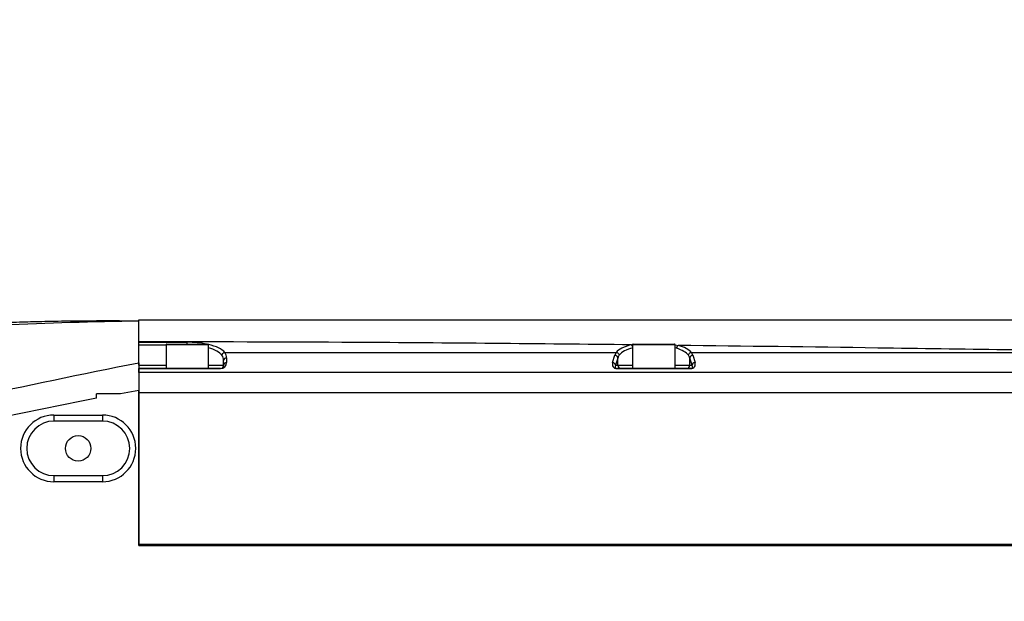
# Model space of a CAD drawing. Header units: millimetres. Extents: x 1654 to 2248, y 5204 to 5624.
# Tile 25 of 81: x 1886 to 1902, y 5281 to 5290. Entities that reach past the tile are written whole.
import ezdxf

# ---------------------------------------------------------------- set-up
doc = ezdxf.new("R2010")
doc.units = ezdxf.units.MM
doc.header["$PDSIZE"] = -1
doc.layers.add('运动空间03轨迹注释', color=6, linetype='Continuous')
doc.layers.add('运动空间05模型', color=7, linetype='Continuous')
doc.styles.add('SLDTEXTSTYLE0', font='TXT', dxfattribs={"width": 0.7})
doc.dimstyles.new('SLDDIMSTYLE1', dxfattribs={"dimtxt": 5, "dimasz": 4.08, "dimexe": 1, "dimexo": 0.0625, "dimgap": 0.875, "dimtad": 1, "dimlfac": 10, "dimrnd": 1e-09, "dimzin": 12, "dimdsep": 46, "dimtxsty": 'SLDTEXTSTYLE0', "dimsah": 1, "dimcen": 0.09, "dimadec": 0, "dimazin": 3, "dimtfac": 1, "dimtdec": 3, "dimtofl": 0, "dimtmove": 0, "dimatfit": 3, "dimfxl": 1, "dimfrac": 2, "dimtolj": 1, "dimtzin": 12, "dimarcsym": 0})

# ---------------------------------------------------------------- blocks, each defined once
blk = doc.blocks.new('*D156')
at = {"layer": 'Defpoints', "color": 0}
for p in [(1879.988, 5300.089), (1835.781, 5276.687)]:
    blk.add_point(p, dxfattribs=at)
at = {"layer": '运动空间03轨迹注释', "color": 0, "lineweight": -2}
for p, q in [((1894.761, 5307.91), (1883.594, 5301.998)), ((1835.691, 5276.687), (1835.871, 5276.687)), ((1835.781, 5276.597), (1835.781, 5276.777))]:
    blk.add_line(p, q, dxfattribs=at)
at = {"layer": '运动空间03轨迹注释', "color": 0}
blk.add_solid([(1883.276, 5302.599), (1883.912, 5301.397), (1879.988, 5300.089)], dxfattribs=at)
at = {"layer": '运动空间03轨迹注释', "color": 0, "insert": (1889.889, 5307.97), "char_height": 5, "attachment_point": 5, "rotation": 27.8952, "style": 'SLDTEXTSTYLE0'}
blk.add_mtext('\\A1;\\H0.583333x;R500', dxfattribs=at)

msp = doc.modelspace()

# ---------------------------------------------------------------- linework, layer by layer
at = {"layer": '运动空间05模型', "lineweight": 25}
for p, q in [((1887.780534, 5285.037919), (1887.780534, 5285.045534)), ((1887.780534, 5285.037919), (1888.580534, 5285.037919)), ((1887.780534, 5284.990934), (1887.780534, 5285.037919)), ((1888.230534, 5284.990934), (1887.780534, 5284.990934)), ((1888.230534, 5284.997379), (1888.230534, 5284.607379)), ((1888.930534, 5284.997379), (1888.230534, 5284.997379)), ((1888.240534, 5285.007379), (1888.920534, 5285.007379)), ((1888.580534, 5285.007379), (1888.580534, 5285.037919)), ((1888.930534, 5284.607379), (1888.930534, 5284.997379)), ((1895.930534, 5284.997379), (1895.930534, 5284.607379)), ((1896.630534, 5284.997379), (1895.930534, 5284.997379)), ((1895.940534, 5285.007379), (1896.620534, 5285.007379)), ((1896.630534, 5284.607379), (1896.630534, 5284.997379)), ((1896.654143, 5284.939472), (1896.630534, 5284.944617)), ((1889.201808, 5284.870892), (1889.200661, 5284.870826)), ((1889.201808, 5284.870892), (1895.65926, 5284.870892)), ((1889.230534, 5284.781032), (1889.230534, 5284.702786)), ((1895.600291, 5284.702786), (1895.636859, 5284.822734)), ((1895.686373, 5284.777326), (1895.649804, 5284.657379)), ((1895.660406, 5284.870826), (1895.65926, 5284.870892)), ((1895.686373, 5284.657379), (1895.686373, 5284.777326)), ((1896.911263, 5284.657379), (1896.874694, 5284.777326)), ((1896.874694, 5284.657379), (1896.874694, 5284.777326)), ((1896.901808, 5284.870892), (1896.900661, 5284.870826)), ((1896.901808, 5284.870892), (1904.15926, 5284.870892)), ((1896.924208, 5284.822734), (1896.960776, 5284.702786)), ((1887.780534, 5284.657379), (1887.780534, 5284.683437)), ((1887.780534, 5284.657379), (1888.230534, 5284.657379)), ((1887.780534, 5284.607379), (1889.130534, 5284.607379)), ((1887.780534, 5284.602786), (1887.780534, 5284.607379)), ((1888.930534, 5284.657379), (1889.180534, 5284.657379)), ((1889.130534, 5284.602786), (1889.130534, 5284.607379)), ((1889.180534, 5284.657379), (1889.180534, 5284.735624)), ((1895.649804, 5284.657379), (1895.686373, 5284.657379)), ((1895.670787, 5284.602786), (1895.670787, 5284.607379)), ((1895.670787, 5284.607379), (1896.89028, 5284.607379)), ((1895.686373, 5284.657379), (1895.930534, 5284.657379)), ((1896.630534, 5284.657379), (1896.874694, 5284.657379)), ((1896.874694, 5284.657379), (1896.911263, 5284.657379)), ((1896.89028, 5284.602786), (1896.89028, 5284.607379)), ((1887.780534, 5284.537137), (1887.780534, 5284.602786)), ((1889.130534, 5284.602786), (1887.780534, 5284.602786)), ((1904.757566, 5284.537137), (1887.780534, 5284.537137)), ((1887.780534, 5284.537137), (1887.780534, 5284.207379)), ((1896.89028, 5284.602786), (1895.670787, 5284.602786)), ((1887.080534, 5284.113818), (1887.080534, 5284.187379)), ((1887.478494, 5284.187379), (1887.080534, 5284.187379)), ((1887.080534, 5284.113886), (1887.080534, 5284.187379)), ((1887.780534, 5284.241705), (1887.478501, 5284.187343)), ((1887.780534, 5281.687379), (1887.780534, 5284.241705)), ((1887.780534, 5284.207379), (1917.780534, 5284.207379)), ((1887.780534, 5284.207379), (1887.780534, 5281.707379)), ((1886.380534, 5283.837379), (1886.380534, 5283.737379)), ((1886.380534, 5283.837379), (1887.180534, 5283.837379)), ((1887.180534, 5283.837379), (1887.180534, 5283.737379)), ((1887.180534, 5283.737379), (1886.380534, 5283.737379)), ((1886.380534, 5282.837379), (1887.180534, 5282.837379)), ((1886.380534, 5282.837379), (1886.380534, 5282.737379)), ((1887.180534, 5282.837379), (1887.180534, 5282.737379)), ((1887.180534, 5282.737379), (1886.380534, 5282.737379)), ((1887.780534, 5281.707379), (1905.984085, 5281.707379)), ((1887.780534, 5281.687379), (1905.984085, 5281.687379)), ((1887.880534, 5281.707379), (1887.880534, 5281.687379)), ((1888.380534, 5281.707379), (1888.380534, 5281.687379))]:
    msp.add_line(p, q, dxfattribs=at)
at = {"layer": '运动空间05模型', "lineweight": 25, "flags": 128}
msp.add_lwpolyline([(1896.630504, 5284.997551), (1896.685273, 5284.986458), (1896.685277, 5284.986456), (1896.685277, 5284.986456)], dxfattribs=at)
at = {"layer": '运动空间05模型', "lineweight": 25}
msp.add_circle((1886.780534, 5283.287379), 0.21, dxfattribs=at)
for centre, radius, start, end in [((1888.240534, 5284.997379), 0.01, 90, 180), ((1888.920534, 5284.997379), 0.01, 0, 90), ((1895.882928, 5284.950853), 0.051565, 22.6018558, 59.8131146), ((1895.940534, 5284.997379), 0.01, 90, 180), ((1896.620534, 5284.997379), 0.01, 0, 90), ((1896.715842, 5284.932395), 0.062103, 119.482462, 173.4570334), ((1889.228343, 5284.733212), 0.04787, 87.3768941, 177.111377), ((1895.63557, 5284.771629), 0.051121, 6.398661, 88.5550757), ((1896.925497, 5284.771629), 0.051121, 91.4449243, 173.601339), ((1889.130534, 5284.702786), 0.1, 270, 0), ((1889.130534, 5284.657379), 0.05, 270, 0), ((1889.228343, 5284.654966), 0.04787, 87.3768941, 177.111377), ((1895.599002, 5284.651681), 0.051121, 6.398661, 88.5550757), ((1895.736131, 5284.657136), 0.049758, 179.7212096, 269.7184698), ((1896.824936, 5284.657136), 0.049758, 270.2815302, 0.2787904), ((1896.962065, 5284.651681), 0.051121, 91.4449243, 173.601339), ((1886.380534, 5283.287379), 0.55, 90, 270), ((1887.180534, 5283.287379), 0.55, 270, 90), ((1886.380534, 5283.287379), 0.45, 90, 270), ((1887.180534, 5283.287379), 0.45, 270, 90)]:
    msp.add_arc(centre, radius, start, end, dxfattribs=at)
for centre, major_axis, ratio, start_param, end_param in [((1888.580534, 5284.801338), (0.65, 0), 0.363970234, 1.057052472, 1.570796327), ((1888.580534, 5284.801338), (0.65, 0), 0.363970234, 0.298406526, 1.003311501), ((1888.580534, 5284.754353), (0.6, 0), 0.394301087, 0.301544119, 0.947969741), ((1896.280534, 5284.801338), (0.65, 0), 0.363970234, 2.179507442, 2.843186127), ((1896.280534, 5284.754353), (0.6, 0), 0.394301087, 2.179507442, 2.840048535), ((1896.280534, 5284.754353), (0.6, 0), 0.394301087, 0.301544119, 0.898629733), ((1896.280534, 5284.801338), (0.65, 0), 0.363970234, 0.298406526, 0.898629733), ((1888.580534, 5284.735624), (0.6, 0), 0.49940441, 0, 0.301544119), ((1888.580534, 5284.781032), (0.65, 0), 0.460988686, 0, 0.30434738), ((1896.280534, 5284.781032), (0.65, 0), 0.460988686, 2.837245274, 3.001966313), ((1896.280534, 5284.735624), (0.6, 0), 0.49940441, 2.840048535, 3.001966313), ((1896.280534, 5284.735624), (0.6, 0), 0.49940441, 0.13962634, 0.301544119), ((1896.280534, 5284.781032), (0.65, 0), 0.460988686, 0.13962634, 0.30434738), ((1895.701274, 5284.702786), (0.089853, 0.074768), 0.739053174, 2.297036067, 3.867832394), ((1895.701274, 5284.657379), (0.055719, 0.039391), 0.552698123, 2.2343376, 3.805133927), ((1896.859793, 5284.702786), (0.089853, -0.074768), 0.739053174, 5.556945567, 7.127741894), ((1896.859793, 5284.657379), (0.055719, -0.039391), 0.552698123, 5.619644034, 7.19044036)]:
    msp.add_ellipse(centre, major_axis=major_axis, ratio=ratio, start_param=start_param, end_param=end_param, dxfattribs=at)
for points, knots in [([(1887.780534, 5285.387379), (1887.569998, 5285.388433), (1887.177776, 5285.390397), (1886.639113, 5285.385901), (1886.186997, 5285.378324), (1885.812222, 5285.368295), (1885.394485, 5285.354825), (1884.902426, 5285.336106), (1884.344243, 5285.311669), (1883.758174, 5285.280558), (1883.200065, 5285.245843), (1882.667181, 5285.209111), (1882.122785, 5285.168855), (1881.585215, 5285.12594), (1881.075349, 5285.082051), (1880.629826, 5285.041142), (1880.273326, 5285.006689), (1879.948717, 5284.97408), (1879.599728, 5284.93771), (1879.160599, 5284.889795), (1878.631461, 5284.828845), (1878.012501, 5284.753117), (1877.303993, 5284.660279), (1876.549608, 5284.554945), (1876.032144, 5284.475469), (1875.780119, 5284.436761)], [0, 0, 0, 0, 0.051574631, 0.096081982, 0.134275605, 0.168497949, 0.204224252, 0.242694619, 0.292122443, 0.340945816, 0.387293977, 0.433441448, 0.47737716, 0.523352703, 0.566681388, 0.603367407, 0.633449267, 0.654693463, 0.683334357, 0.719376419, 0.762823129, 0.813678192, 0.871946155, 0.937632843, 1, 1, 1, 1]), ([(1887.780534, 5285.387379), (1887.029023, 5285.372115), (1885.526643, 5285.341599), (1883.279214, 5285.167035), (1881.202033, 5284.918438), (1879.296004, 5284.609146), (1877.557976, 5284.268483), (1876.410596, 5283.989511), (1875.836692, 5283.849972)], [0, 0, 0, 0, 0.186781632, 0.373403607, 0.559960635, 0.70656151, 0.853225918, 1, 1, 1, 1]), ([(1887.780534, 5285.407379), (1889.415632, 5285.407379), (1892.686462, 5285.407379), (1897.591371, 5285.407379), (1901.922404, 5285.407379), (1904.618798, 5285.407379), (1905.680534, 5285.407379)], [0, 0, 0, 0, 0.273882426, 0.547870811, 0.82196912, 1, 1, 1, 1]), ([(1887.780534, 5285.155932), (1887.780534, 5285.17114), (1887.780534, 5285.239744), (1887.780534, 5285.319021), (1887.780534, 5285.394232), (1887.780534, 5285.402985), (1887.780534, 5285.407379)], [0, 0, 0, 0, 0.08528458, 0.384729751, 0.691155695, 1, 1, 1, 1]), ([(1887.780534, 5285.297752), (1887.780534, 5285.323545), (1887.780534, 5285.370018), (1887.780534, 5285.382032), (1887.780534, 5285.387379)], [0, 0, 0, 0, 0.555020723, 1, 1, 1, 1]), ([(1887.780534, 5284.700938), (1887.780534, 5284.778177), (1887.780534, 5284.932738), (1887.780534, 5285.148489), (1887.780534, 5285.240981), (1887.780534, 5285.297752)], [0, 0, 0, 0, 0.278394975, 0.557085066, 1, 1, 1, 1]), ([(1895.908857, 5284.995425), (1894.39169, 5285.010966), (1891.682798, 5285.038715), (1888.972762, 5285.043451), (1887.780534, 5285.045534)], [0, 0, 0, 0, 0.560069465, 1, 1, 1, 1]), ([(1895.908857, 5284.995425), (1895.908858, 5284.995426), (1895.915479, 5284.997118), (1895.923193, 5284.998169), (1895.930906, 5284.999219)], [0, 0, 0, 0, 0.000241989, 1, 1, 1, 1]), ([(1904.167602, 5284.880089), (1902.77099, 5284.901843), (1900.27729, 5284.940685), (1897.78274, 5284.972472), (1896.685277, 5284.986456)], [0, 0, 0, 0, 0.560056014, 1, 1, 1, 1]), ([(1889.153461, 5284.824617), (1889.153522, 5284.825097), (1889.153713, 5284.826608), (1889.15495, 5284.833317), (1889.1594, 5284.844626), (1889.170198, 5284.857651), (1889.184478, 5284.867343), (1889.195267, 5284.869665), (1889.200661, 5284.870826)], [0, 0, 0, 0, 0.021502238, 0.067601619, 0.300899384, 0.533999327, 0.76699786, 1, 1, 1, 1]), ([(1895.660406, 5284.870826), (1895.6658, 5284.869665), (1895.676589, 5284.867343), (1895.690869, 5284.857651), (1895.701667, 5284.844626), (1895.706117, 5284.833317), (1895.707354, 5284.826608), (1895.707545, 5284.825097), (1895.707606, 5284.824617)], [0, 0, 0, 0, 0.23300214, 0.466000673, 0.699100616, 0.932398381, 0.978497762, 1, 1, 1, 1]), ([(1896.853461, 5284.824617), (1896.853522, 5284.825097), (1896.853713, 5284.826608), (1896.85495, 5284.833317), (1896.8594, 5284.844626), (1896.870198, 5284.857651), (1896.884478, 5284.867343), (1896.895267, 5284.869665), (1896.900661, 5284.870826)], [0, 0, 0, 0, 0.021502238, 0.067601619, 0.300899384, 0.533999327, 0.76699786, 1, 1, 1, 1]), ([(1876.67126, 5281.731798), (1877.583481, 5282.035591), (1879.407118, 5282.642908), (1882.178517, 5283.430724), (1884.966808, 5284.134581), (1886.843545, 5284.512371), (1887.780534, 5284.700988)], [0, 0, 0, 0, 0.250584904, 0.500948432, 0.750841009, 1, 1, 1, 1]), ([(1887.780534, 5284.700988), (1887.780534, 5284.676901), (1887.780534, 5284.628695), (1887.780534, 5284.516137), (1887.780534, 5284.384804), (1887.780534, 5284.289449), (1887.780534, 5284.241705)], [0, 0, 0, 0, 0.249482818, 0.499314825, 0.749306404, 1, 1, 1, 1]), ([(1887.080546, 5284.113752), (1886.212759, 5283.941627), (1884.47402, 5283.59675), (1881.889003, 5282.961108), (1879.316586, 5282.24897), (1877.622465, 5281.699813), (1876.774027, 5281.424789)], [0, 0, 0, 0, 0.248961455, 0.498831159, 0.749008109, 1, 1, 1, 1])]:
    msp.add_open_spline(points, degree=3, knots=knots, dxfattribs=at)

# ---------------------------------------------------------------- dimensions: what is measured, and where the dimension line sits
at = {"layer": '运动空间03轨迹注释'}
dim = msp.add_radius_dim(center=(1835.780534, 5276.687379), mpoint=(1879.987757, 5300.089193), text='\\H0.583333x;R500', dimstyle='SLDDIMSTYLE1', override={"dimtxsty": 'SLDTEXTSTYLE0'}, dxfattribs=at)
dim.commit()
dim.dimension.update_dxf_attribs({"geometry": '*D156', "text_midpoint": (1884.184039, 5302.310564), "dimtype": 164})

doc.saveas('drawing.dxf')
